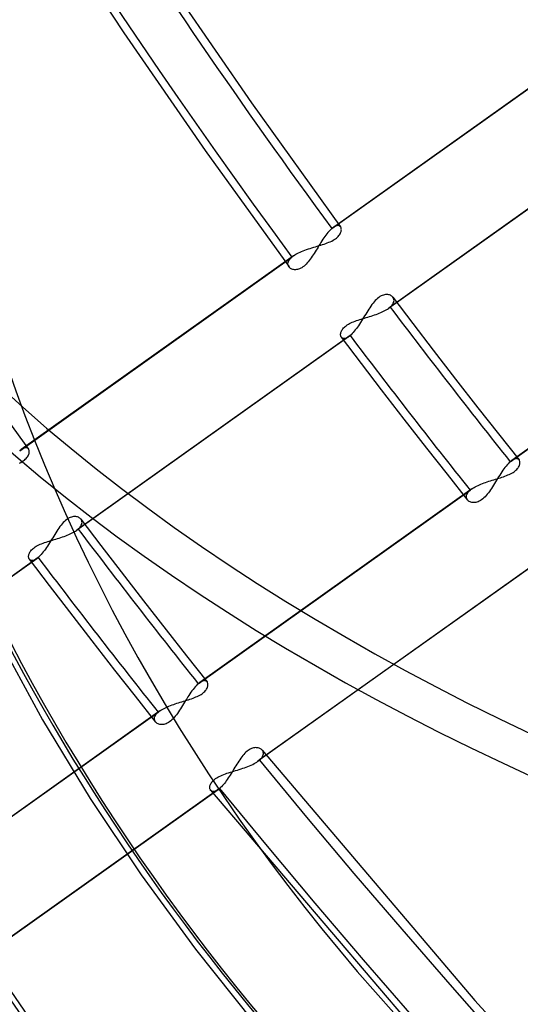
# Model space of a CAD drawing. Header units: millimetres. Extents: x -163 to 160, y -206 to 203.
# Tile 25 of 97: x -42 to -32, y -31 to -12. Entities that reach past the tile are written whole.
import ezdxf

# ---------------------------------------------------------------- set-up
doc = ezdxf.new("R2010")
doc.units = ezdxf.units.MM
doc.layers.add('MAIN-1', color=7, linetype='Continuous')
doc.layers.add('MAIN-2', color=7, linetype='Continuous')

msp = doc.modelspace()

# ---------------------------------------------------------------- linework, layer by layer
at = {"layer": 'MAIN-1'}
for centre, major_axis, start_param, end_param in [((-0.5, -0.433), (86.414, -99.783), 0.713724, 3.388402), ((-27, -23.383), (-83.796, 96.759), 0, 2.284521), ((-27, -23.383), (83.141, -96.003), -3.141592, -0.857072), ((-19.2, -16.628), (18.707, -21.601), 0.713724, 3.141578), ((-24, -20.785), (-18.052, 20.845), -0.857072, 2.284521)]:
    msp.add_ellipse(centre, major_axis=major_axis, ratio=0.75, start_param=start_param, end_param=end_param, dxfattribs=at)
at = {"layer": 'MAIN-2'}
for p, q in [((-41.592, -9.96), (-40.061, -12.271)), ((-39.263, -11.184), (-37.582, -13.629)), ((-40.061, -12.271), (-38.48, -14.561)), ((-36.018, -16.077), (-30.726, -12.313)), ((-30.693, -12.287), (-35.988, -16.054)), ((-37.582, -13.629), (-35.846, -16.045)), ((-29.623, -13.864), (-34.915, -17.629)), ((-29.593, -13.84), (-34.883, -17.603)), ((-38.48, -14.561), (-36.85, -16.823)), ((-36.018, -16.077), (-36.036, -16.094)), ((-36.013, -16.073), (-36.018, -16.077)), ((-36.008, -16.069), (-36.013, -16.073)), ((-36.003, -16.065), (-36.008, -16.069)), ((-35.998, -16.061), (-36.003, -16.065)), ((-35.993, -16.057), (-35.998, -16.061)), ((-35.988, -16.054), (-35.993, -16.057)), ((-35.969, -16.041), (-35.988, -16.054)), ((-35.951, -16.032), (-35.969, -16.041)), ((-35.934, -16.025), (-35.951, -16.032)), ((-35.917, -16.02), (-35.934, -16.025)), ((-35.902, -16.018), (-35.917, -16.02)), ((-35.889, -16.019), (-35.902, -16.018)), ((-35.876, -16.022), (-35.889, -16.019)), ((-35.865, -16.027), (-35.876, -16.022)), ((-35.856, -16.034), (-35.865, -16.027)), ((-35.848, -16.043), (-35.856, -16.034)), ((-35.842, -16.052), (-35.848, -16.043)), ((-35.837, -16.063), (-35.842, -16.052)), ((-35.834, -16.075), (-35.837, -16.063)), ((-35.833, -16.088), (-35.834, -16.075)), ((-36.17, -16.257), (-36.19, -16.285)), ((-36.151, -16.23), (-36.17, -16.257)), ((-36.131, -16.203), (-36.151, -16.23)), ((-36.112, -16.178), (-36.131, -16.203)), ((-36.093, -16.155), (-36.112, -16.178)), ((-36.074, -16.133), (-36.093, -16.155)), ((-36.055, -16.112), (-36.074, -16.133)), ((-36.036, -16.094), (-36.055, -16.112)), ((-35.947, -16.275), (-35.927, -16.26)), ((-35.927, -16.26), (-35.909, -16.244)), ((-35.909, -16.244), (-35.892, -16.228)), ((-35.892, -16.228), (-35.878, -16.211)), ((-35.878, -16.211), (-35.866, -16.195)), ((-35.866, -16.195), (-35.856, -16.178)), ((-35.856, -16.178), (-35.848, -16.162)), ((-35.848, -16.162), (-35.841, -16.146)), ((-35.841, -16.146), (-35.837, -16.131)), ((-35.837, -16.131), (-35.834, -16.116)), ((-35.834, -16.116), (-35.832, -16.102)), ((-35.832, -16.102), (-35.833, -16.088)), ((-36.473, -16.472), (-36.439, -16.461)), ((-36.439, -16.461), (-36.405, -16.45)), ((-36.405, -16.45), (-36.37, -16.439)), ((-36.37, -16.439), (-36.336, -16.429)), ((-36.336, -16.429), (-36.301, -16.419)), ((-36.285, -16.436), (-36.304, -16.467)), ((-36.301, -16.419), (-36.267, -16.408)), ((-36.267, -16.405), (-36.285, -16.436)), ((-36.247, -16.375), (-36.267, -16.405)), ((-36.267, -16.408), (-36.234, -16.398)), ((-36.228, -16.344), (-36.247, -16.375)), ((-36.234, -16.398), (-36.201, -16.388)), ((-36.209, -16.315), (-36.228, -16.344)), ((-36.19, -16.285), (-36.209, -16.315)), ((-36.201, -16.388), (-36.168, -16.377)), ((-36.168, -16.377), (-36.137, -16.366)), ((-36.137, -16.366), (-36.106, -16.355)), ((-36.106, -16.355), (-36.076, -16.343)), ((-36.076, -16.343), (-36.047, -16.331)), ((-36.047, -16.331), (-36.02, -16.318)), ((-36.02, -16.318), (-35.993, -16.304)), ((-35.993, -16.304), (-35.969, -16.29)), ((-35.969, -16.29), (-35.947, -16.275)), ((-42.087, -20.395), (-36.796, -16.631)), ((-36.763, -16.605), (-42.058, -20.372)), ((-36.83, -16.665), (-36.814, -16.648)), ((-36.814, -16.648), (-36.796, -16.631)), ((-36.796, -16.631), (-36.791, -16.627)), ((-36.791, -16.627), (-36.786, -16.622)), ((-36.786, -16.622), (-36.78, -16.618)), ((-36.78, -16.618), (-36.775, -16.614)), ((-36.775, -16.614), (-36.769, -16.609)), ((-36.769, -16.609), (-36.763, -16.605)), ((-36.763, -16.605), (-36.74, -16.59)), ((-36.74, -16.59), (-36.716, -16.575)), ((-36.716, -16.575), (-36.69, -16.561)), ((-36.69, -16.561), (-36.663, -16.547)), ((-36.663, -16.547), (-36.634, -16.533)), ((-36.634, -16.533), (-36.604, -16.52)), ((-36.604, -16.52), (-36.572, -16.508)), ((-36.572, -16.508), (-36.54, -16.495)), ((-36.54, -16.495), (-36.507, -16.484)), ((-36.507, -16.484), (-36.473, -16.472)), ((-36.417, -16.643), (-36.436, -16.67)), ((-36.398, -16.615), (-36.417, -16.643)), ((-36.379, -16.587), (-36.398, -16.615)), ((-36.36, -16.558), (-36.379, -16.587)), ((-36.342, -16.528), (-36.36, -16.558)), ((-36.323, -16.498), (-36.342, -16.528)), ((-36.304, -16.467), (-36.323, -16.498)), ((-36.871, -16.75), (-36.868, -16.733)), ((-36.871, -16.765), (-36.871, -16.75)), ((-36.87, -16.781), (-36.871, -16.765)), ((-36.866, -16.795), (-36.87, -16.781)), ((-36.868, -16.733), (-36.862, -16.717)), ((-36.86, -16.809), (-36.866, -16.795)), ((-36.862, -16.717), (-36.854, -16.7)), ((-36.851, -16.822), (-36.86, -16.809)), ((-36.854, -16.7), (-36.843, -16.682)), ((-36.842, -16.832), (-36.851, -16.822)), ((-36.843, -16.682), (-36.83, -16.665)), ((-36.832, -16.842), (-36.842, -16.832)), ((-36.82, -16.851), (-36.832, -16.842)), ((-36.6, -16.837), (-36.621, -16.849)), ((-36.579, -16.822), (-36.6, -16.837)), ((-36.558, -16.806), (-36.579, -16.822)), ((-36.537, -16.788), (-36.558, -16.806)), ((-36.516, -16.767), (-36.537, -16.788)), ((-36.495, -16.745), (-36.516, -16.767)), ((-36.475, -16.722), (-36.495, -16.745)), ((-36.455, -16.697), (-36.475, -16.722)), ((-36.436, -16.67), (-36.455, -16.697)), ((-27.227, -16.821), (-32.52, -20.586)), ((-36.807, -16.859), (-36.82, -16.851)), ((-36.792, -16.865), (-36.807, -16.859)), ((-36.776, -16.87), (-36.792, -16.865)), ((-36.76, -16.874), (-36.776, -16.87)), ((-36.742, -16.876), (-36.76, -16.874)), ((-36.723, -16.877), (-36.742, -16.876)), ((-36.704, -16.875), (-36.723, -16.877)), ((-36.684, -16.872), (-36.704, -16.875)), ((-36.664, -16.866), (-36.684, -16.872)), ((-36.643, -16.859), (-36.664, -16.866)), ((-36.621, -16.849), (-36.643, -16.859)), ((-32.549, -20.61), (-27.26, -16.847)), ((-35.105, -17.415), (-35.127, -17.433)), ((-35.082, -17.399), (-35.105, -17.415)), ((-35.059, -17.386), (-35.082, -17.399)), ((-35.036, -17.376), (-35.059, -17.386)), ((-35.014, -17.368), (-35.036, -17.376)), ((-34.992, -17.363), (-35.014, -17.368)), ((-34.971, -17.359), (-34.992, -17.363)), ((-34.95, -17.359), (-34.971, -17.359)), ((-34.931, -17.36), (-34.95, -17.359)), ((-34.912, -17.363), (-34.931, -17.36)), ((-34.895, -17.367), (-34.912, -17.363)), ((-34.879, -17.374), (-34.895, -17.367)), ((-34.864, -17.381), (-34.879, -17.374)), ((-34.85, -17.391), (-34.864, -17.381)), ((-34.838, -17.401), (-34.85, -17.391)), ((-34.828, -17.413), (-34.838, -17.401)), ((-34.829, -17.411), (-34.44, -17.925)), ((-34.819, -17.427), (-34.828, -17.413)), ((-35.258, -17.584), (-35.279, -17.614)), ((-35.237, -17.555), (-35.258, -17.584)), ((-35.216, -17.527), (-35.237, -17.555)), ((-35.194, -17.501), (-35.216, -17.527)), ((-35.173, -17.476), (-35.194, -17.501)), ((-35.15, -17.453), (-35.173, -17.476)), ((-35.127, -17.433), (-35.15, -17.453)), ((-34.893, -17.612), (-34.888, -17.607)), ((-34.888, -17.607), (-34.883, -17.603)), ((-34.883, -17.603), (-34.863, -17.584)), ((-34.863, -17.584), (-34.846, -17.566)), ((-34.846, -17.566), (-34.832, -17.547)), ((-34.832, -17.547), (-34.822, -17.528)), ((-34.822, -17.528), (-34.814, -17.51)), ((-34.813, -17.442), (-34.819, -17.427)), ((-34.814, -17.51), (-34.809, -17.492)), ((-34.809, -17.458), (-34.813, -17.442)), ((-34.808, -17.475), (-34.809, -17.458)), ((-34.809, -17.492), (-34.808, -17.475)), ((-35.379, -17.774), (-35.399, -17.807)), ((-35.359, -17.741), (-35.379, -17.774)), ((-35.339, -17.709), (-35.359, -17.741)), ((-35.349, -17.807), (-35.316, -17.797)), ((-35.319, -17.677), (-35.339, -17.709)), ((-35.299, -17.645), (-35.319, -17.677)), ((-35.316, -17.797), (-35.283, -17.787)), ((-35.279, -17.614), (-35.299, -17.645)), ((-35.283, -17.787), (-35.251, -17.777)), ((-35.251, -17.777), (-35.218, -17.766)), ((-35.218, -17.766), (-35.187, -17.756)), ((-35.187, -17.756), (-35.155, -17.745)), ((-35.155, -17.745), (-35.124, -17.733)), ((-35.124, -17.733), (-35.094, -17.722)), ((-35.094, -17.722), (-35.065, -17.71)), ((-35.065, -17.71), (-35.037, -17.697)), ((-35.037, -17.697), (-35.01, -17.684)), ((-35.01, -17.684), (-34.984, -17.671)), ((-34.984, -17.671), (-34.96, -17.657)), ((-34.96, -17.657), (-34.937, -17.643)), ((-34.937, -17.643), (-34.916, -17.629)), ((-34.916, -17.629), (-34.91, -17.625)), ((-34.91, -17.625), (-34.904, -17.62)), ((-34.904, -17.62), (-34.898, -17.616)), ((-34.898, -17.616), (-34.893, -17.612)), ((-35.789, -18.008), (-35.774, -17.993)), ((-35.774, -17.993), (-35.757, -17.978)), ((-35.757, -17.978), (-35.739, -17.964)), ((-35.739, -17.964), (-35.718, -17.95)), ((-35.718, -17.95), (-35.696, -17.937)), ((-35.696, -17.937), (-35.673, -17.924)), ((-35.673, -17.924), (-35.648, -17.911)), ((-35.648, -17.911), (-35.621, -17.899)), ((-35.621, -17.899), (-35.594, -17.888)), ((-35.594, -17.888), (-35.566, -17.877)), ((-35.566, -17.877), (-35.537, -17.866)), ((-35.52, -17.993), (-35.54, -18.021)), ((-35.537, -17.866), (-35.507, -17.856)), ((-35.499, -17.964), (-35.52, -17.993)), ((-35.507, -17.856), (-35.476, -17.846)), ((-35.479, -17.934), (-35.499, -17.964)), ((-35.459, -17.903), (-35.479, -17.934)), ((-35.476, -17.846), (-35.445, -17.836)), ((-35.439, -17.871), (-35.459, -17.903)), ((-35.445, -17.836), (-35.413, -17.827)), ((-35.419, -17.839), (-35.439, -17.871)), ((-35.399, -17.807), (-35.419, -17.839)), ((-35.413, -17.827), (-35.381, -17.817)), ((-35.381, -17.817), (-35.349, -17.807)), ((-34.44, -17.925), (-34.048, -18.438)), ((-35.69, -18.179), (-40.982, -21.944)), ((-35.66, -18.156), (-40.95, -21.919)), ((-35.848, -18.138), (-35.847, -18.126)), ((-35.847, -18.151), (-35.848, -18.138)), ((-35.847, -18.126), (-35.845, -18.112)), ((-35.845, -18.162), (-35.847, -18.151)), ((-35.845, -18.112), (-35.842, -18.098)), ((-35.842, -18.173), (-35.845, -18.162)), ((-35.842, -18.098), (-35.837, -18.084)), ((-35.837, -18.183), (-35.842, -18.173)), ((-35.837, -18.084), (-35.831, -18.069)), ((-35.832, -18.191), (-35.837, -18.183)), ((-35.831, -18.069), (-35.823, -18.054)), ((-35.823, -18.054), (-35.813, -18.039)), ((-35.813, -18.039), (-35.802, -18.023)), ((-35.802, -18.023), (-35.789, -18.008)), ((-35.69, -18.18), (-35.707, -18.191)), ((-35.685, -18.176), (-35.69, -18.18)), ((-35.68, -18.172), (-35.685, -18.176)), ((-35.675, -18.169), (-35.68, -18.172)), ((-35.67, -18.165), (-35.675, -18.169)), ((-35.665, -18.161), (-35.67, -18.165)), ((-35.66, -18.156), (-35.665, -18.161)), ((-35.641, -18.139), (-35.66, -18.156)), ((-35.621, -18.119), (-35.641, -18.139)), ((-35.601, -18.097), (-35.621, -18.119)), ((-35.581, -18.073), (-35.601, -18.097)), ((-35.561, -18.048), (-35.581, -18.073)), ((-35.54, -18.021), (-35.561, -18.048)), ((-35.833, -18.189), (-35.446, -18.701)), ((-35.824, -18.2), (-35.832, -18.191)), ((-35.816, -18.206), (-35.824, -18.2)), ((-35.806, -18.211), (-35.816, -18.206)), ((-35.795, -18.214), (-35.806, -18.211)), ((-35.782, -18.216), (-35.795, -18.214)), ((-35.769, -18.215), (-35.782, -18.216)), ((-35.755, -18.212), (-35.769, -18.215)), ((-35.74, -18.207), (-35.755, -18.212)), ((-35.724, -18.2), (-35.74, -18.207)), ((-35.707, -18.191), (-35.724, -18.2)), ((-34.048, -18.438), (-33.613, -19.001)), ((-35.446, -18.701), (-35.056, -19.211)), ((-43.024, -18.841), (-41.916, -20.362)), ((-33.613, -19.001), (-33.176, -19.562)), ((-35.056, -19.211), (-34.617, -19.779)), ((-33.176, -19.562), (-32.776, -20.069)), ((-34.617, -19.779), (-34.175, -20.346)), ((-32.776, -20.069), (-32.375, -20.574)), ((-42.082, -20.391), (-42.087, -20.395)), ((-42.077, -20.386), (-42.082, -20.391)), ((-42.072, -20.382), (-42.077, -20.386)), ((-42.067, -20.379), (-42.072, -20.382)), ((-42.063, -20.375), (-42.067, -20.379)), ((-42.058, -20.371), (-42.063, -20.375)), ((-42.039, -20.359), (-42.058, -20.371)), ((-42.021, -20.349), (-42.039, -20.359)), ((-42.003, -20.342), (-42.021, -20.349)), ((-41.987, -20.338), (-42.003, -20.342)), ((-41.972, -20.336), (-41.987, -20.338)), ((-41.958, -20.336), (-41.972, -20.336)), ((-41.946, -20.339), (-41.958, -20.336)), ((-41.935, -20.344), (-41.946, -20.339)), ((-41.925, -20.351), (-41.935, -20.344)), ((-41.917, -20.36), (-41.925, -20.351)), ((-41.925, -20.496), (-41.917, -20.48)), ((-41.911, -20.37), (-41.917, -20.36)), ((-41.917, -20.48), (-41.911, -20.464)), ((-41.907, -20.381), (-41.911, -20.37)), ((-41.911, -20.464), (-41.906, -20.448)), ((-41.904, -20.392), (-41.907, -20.381)), ((-41.906, -20.448), (-41.903, -20.433)), ((-41.902, -20.405), (-41.904, -20.392)), ((-41.903, -20.433), (-41.902, -20.419)), ((-41.902, -20.419), (-41.902, -20.405)), ((-34.175, -20.346), (-33.777, -20.851)), ((-42.089, -20.635), (-42.063, -20.621)), ((-42.063, -20.621), (-42.039, -20.607)), ((-42.039, -20.607), (-42.017, -20.592)), ((-42.017, -20.592), (-41.996, -20.577)), ((-41.996, -20.577), (-41.978, -20.561)), ((-41.978, -20.561), (-41.962, -20.545)), ((-41.962, -20.545), (-41.947, -20.529)), ((-41.947, -20.529), (-41.935, -20.512)), ((-41.935, -20.512), (-41.925, -20.496)), ((-32.609, -20.669), (-32.629, -20.693)), ((-32.589, -20.647), (-32.609, -20.669)), ((-32.569, -20.627), (-32.589, -20.647)), ((-32.549, -20.61), (-32.569, -20.627)), ((-32.544, -20.605), (-32.549, -20.61)), ((-32.539, -20.601), (-32.544, -20.605)), ((-32.534, -20.597), (-32.539, -20.601)), ((-32.529, -20.593), (-32.534, -20.597)), ((-32.524, -20.59), (-32.529, -20.593)), ((-32.52, -20.586), (-32.524, -20.59)), ((-32.502, -20.575), (-32.52, -20.586)), ((-32.485, -20.565), (-32.502, -20.575)), ((-32.469, -20.558), (-32.485, -20.565)), ((-32.454, -20.553), (-32.469, -20.558)), ((-32.44, -20.55), (-32.454, -20.553)), ((-32.426, -20.549), (-32.44, -20.55)), ((-32.414, -20.551), (-32.426, -20.549)), ((-32.403, -20.554), (-32.414, -20.551)), ((-32.392, -20.558), (-32.403, -20.554)), ((-32.383, -20.565), (-32.392, -20.558)), ((-32.376, -20.573), (-32.383, -20.565)), ((-32.37, -20.582), (-32.376, -20.573)), ((-32.365, -20.592), (-32.37, -20.582)), ((-32.37, -20.683), (-32.365, -20.668)), ((-32.362, -20.603), (-32.365, -20.592)), ((-32.365, -20.668), (-32.361, -20.654)), ((-32.359, -20.614), (-32.362, -20.603)), ((-32.361, -20.654), (-32.359, -20.64)), ((-32.359, -20.627), (-32.359, -20.614)), ((-32.359, -20.64), (-32.359, -20.627)), ((-33.777, -20.851), (-33.378, -21.354)), ((-32.732, -20.836), (-32.753, -20.868)), ((-32.712, -20.805), (-32.732, -20.836)), ((-32.691, -20.775), (-32.712, -20.805)), ((-32.671, -20.746), (-32.691, -20.775)), ((-32.65, -20.719), (-32.671, -20.746)), ((-32.629, -20.693), (-32.65, -20.719)), ((-32.594, -20.867), (-32.567, -20.856)), ((-32.567, -20.856), (-32.541, -20.843)), ((-32.541, -20.843), (-32.517, -20.83)), ((-32.517, -20.83), (-32.494, -20.817)), ((-32.494, -20.817), (-32.473, -20.803)), ((-32.473, -20.803), (-32.454, -20.789)), ((-32.454, -20.789), (-32.437, -20.775)), ((-32.437, -20.775), (-32.421, -20.759)), ((-32.421, -20.759), (-32.407, -20.744)), ((-32.407, -20.744), (-32.395, -20.729)), ((-32.395, -20.729), (-32.385, -20.713)), ((-32.385, -20.713), (-32.376, -20.698)), ((-32.376, -20.698), (-32.37, -20.683)), ((-33.146, -21.057), (-33.118, -21.045)), ((-33.118, -21.045), (-33.088, -21.033)), ((-33.088, -21.033), (-33.057, -21.022)), ((-33.057, -21.022), (-33.026, -21.011)), ((-33.026, -21.011), (-32.995, -21)), ((-32.995, -21), (-32.963, -20.989)), ((-32.963, -20.989), (-32.93, -20.979)), ((-32.93, -20.979), (-32.898, -20.969)), ((-32.898, -20.969), (-32.866, -20.959)), ((-32.853, -21.032), (-32.873, -21.064)), ((-32.866, -20.959), (-32.834, -20.949)), ((-32.833, -20.999), (-32.853, -21.032)), ((-32.834, -20.949), (-32.802, -20.94)), ((-32.813, -20.966), (-32.833, -20.999)), ((-32.793, -20.933), (-32.813, -20.966)), ((-32.802, -20.94), (-32.771, -20.93)), ((-32.773, -20.9), (-32.793, -20.933)), ((-32.753, -20.868), (-32.773, -20.9)), ((-32.771, -20.93), (-32.74, -20.92)), ((-32.74, -20.92), (-32.709, -20.91)), ((-32.709, -20.91), (-32.679, -20.9)), ((-32.679, -20.9), (-32.65, -20.89)), ((-32.65, -20.89), (-32.622, -20.879)), ((-32.622, -20.879), (-32.594, -20.867)), ((-38.616, -24.925), (-33.327, -21.163)), ((-33.294, -21.137), (-38.587, -24.902)), ((-33.396, -21.256), (-33.388, -21.238)), ((-33.388, -21.238), (-33.378, -21.219)), ((-33.378, -21.219), (-33.364, -21.2)), ((-33.364, -21.2), (-33.347, -21.182)), ((-33.347, -21.182), (-33.327, -21.163)), ((-33.327, -21.163), (-33.322, -21.158)), ((-33.322, -21.158), (-33.317, -21.154)), ((-33.317, -21.154), (-33.311, -21.15)), ((-33.311, -21.15), (-33.306, -21.145)), ((-33.306, -21.145), (-33.3, -21.141)), ((-33.3, -21.141), (-33.294, -21.137)), ((-33.294, -21.137), (-33.273, -21.123)), ((-33.273, -21.123), (-33.251, -21.109)), ((-33.251, -21.109), (-33.227, -21.095)), ((-33.227, -21.095), (-33.201, -21.082)), ((-33.201, -21.082), (-33.174, -21.069)), ((-33.174, -21.069), (-33.146, -21.057)), ((-32.994, -21.242), (-33.016, -21.268)), ((-32.973, -21.215), (-32.994, -21.242)), ((-32.953, -21.187), (-32.973, -21.215)), ((-32.932, -21.157), (-32.953, -21.187)), ((-32.913, -21.127), (-32.932, -21.157)), ((-32.893, -21.096), (-32.913, -21.127)), ((-32.873, -21.064), (-32.893, -21.096)), ((-33.401, -21.291), (-33.4, -21.274)), ((-33.4, -21.308), (-33.401, -21.291)), ((-33.4, -21.274), (-33.396, -21.256)), ((-33.395, -21.323), (-33.4, -21.308)), ((-33.388, -21.338), (-33.395, -21.323)), ((-33.379, -21.352), (-33.388, -21.338)), ((-33.369, -21.363), (-33.379, -21.352)), ((-33.357, -21.373), (-33.369, -21.363)), ((-33.344, -21.382), (-33.357, -21.373)), ((-33.329, -21.389), (-33.344, -21.382)), ((-33.313, -21.395), (-33.329, -21.389)), ((-33.296, -21.4), (-33.313, -21.395)), ((-33.278, -21.403), (-33.296, -21.4)), ((-33.258, -21.404), (-33.278, -21.403)), ((-33.238, -21.403), (-33.258, -21.404)), ((-33.217, -21.4), (-33.238, -21.403)), ((-33.195, -21.395), (-33.217, -21.4)), ((-33.173, -21.388), (-33.195, -21.395)), ((-33.15, -21.378), (-33.173, -21.388)), ((-33.127, -21.365), (-33.15, -21.378)), ((-33.105, -21.351), (-33.127, -21.365)), ((-33.082, -21.333), (-33.105, -21.351)), ((-33.06, -21.314), (-33.082, -21.333)), ((-33.037, -21.292), (-33.06, -21.314)), ((-33.016, -21.268), (-33.037, -21.292)), ((-41.262, -21.816), (-41.283, -21.843)), ((-41.24, -21.792), (-41.262, -21.816)), ((-41.217, -21.769), (-41.24, -21.792)), ((-41.195, -21.749), (-41.217, -21.769)), ((-41.172, -21.731), (-41.195, -21.749)), ((-41.149, -21.715), (-41.172, -21.731)), ((-41.126, -21.702), (-41.149, -21.715)), ((-41.104, -21.692), (-41.126, -21.702)), ((-41.081, -21.684), (-41.104, -21.692)), ((-41.059, -21.678), (-41.081, -21.684)), ((-41.038, -21.675), (-41.059, -21.678)), ((-41.017, -21.674), (-41.038, -21.675)), ((-40.998, -21.675), (-41.017, -21.674)), ((-40.979, -21.678), (-40.998, -21.675)), ((-40.962, -21.683), (-40.979, -21.678)), ((-40.946, -21.689), (-40.962, -21.683)), ((-40.931, -21.697), (-40.946, -21.689)), ((-40.917, -21.706), (-40.931, -21.697)), ((-40.905, -21.717), (-40.917, -21.706)), ((-40.895, -21.728), (-40.905, -21.717)), ((-40.896, -21.727), (-40.507, -22.241)), ((-40.886, -21.742), (-40.895, -21.728)), ((-40.88, -21.757), (-40.886, -21.742)), ((-40.881, -21.826), (-40.876, -21.808)), ((-40.876, -21.773), (-40.88, -21.757)), ((-40.875, -21.79), (-40.876, -21.773)), ((-40.876, -21.808), (-40.875, -21.79)), ((-41.386, -21.992), (-41.406, -22.025)), ((-41.366, -21.961), (-41.386, -21.992)), ((-41.346, -21.93), (-41.366, -21.961)), ((-41.325, -21.9), (-41.346, -21.93)), ((-41.304, -21.871), (-41.325, -21.9)), ((-41.283, -21.843), (-41.304, -21.871)), ((-41.132, -22.025), (-41.104, -22.013)), ((-41.104, -22.013), (-41.077, -22)), ((-41.077, -22), (-41.051, -21.986)), ((-41.051, -21.986), (-41.027, -21.973)), ((-41.027, -21.973), (-41.004, -21.959)), ((-41.004, -21.959), (-40.983, -21.945)), ((-40.983, -21.945), (-40.977, -21.94)), ((-40.977, -21.94), (-40.971, -21.936)), ((-40.971, -21.936), (-40.966, -21.932)), ((-40.966, -21.932), (-40.96, -21.927)), ((-40.96, -21.927), (-40.955, -21.923)), ((-40.955, -21.923), (-40.95, -21.919)), ((-40.95, -21.919), (-40.93, -21.9)), ((-40.93, -21.9), (-40.913, -21.881)), ((-40.913, -21.881), (-40.899, -21.863)), ((-40.899, -21.863), (-40.889, -21.844)), ((-40.889, -21.844), (-40.881, -21.826)), ((-41.688, -22.215), (-41.661, -22.204)), ((-41.661, -22.204), (-41.633, -22.193)), ((-41.633, -22.193), (-41.604, -22.182)), ((-41.604, -22.182), (-41.574, -22.172)), ((-41.574, -22.172), (-41.543, -22.162)), ((-41.543, -22.162), (-41.512, -22.152)), ((-41.506, -22.187), (-41.526, -22.218)), ((-41.512, -22.152), (-41.48, -22.142)), ((-41.486, -22.155), (-41.506, -22.187)), ((-41.466, -22.122), (-41.486, -22.155)), ((-41.48, -22.142), (-41.448, -22.133)), ((-41.446, -22.09), (-41.466, -22.122)), ((-41.448, -22.133), (-41.416, -22.123)), ((-41.426, -22.057), (-41.446, -22.09)), ((-41.406, -22.025), (-41.426, -22.057)), ((-41.416, -22.123), (-41.383, -22.113)), ((-41.383, -22.113), (-41.351, -22.103)), ((-41.351, -22.103), (-41.318, -22.093)), ((-41.318, -22.093), (-41.286, -22.082)), ((-41.286, -22.082), (-41.254, -22.071)), ((-41.254, -22.071), (-41.222, -22.06)), ((-41.222, -22.06), (-41.191, -22.049)), ((-41.191, -22.049), (-41.161, -22.037)), ((-41.161, -22.037), (-41.132, -22.025)), ((-41.904, -22.399), (-41.898, -22.385)), ((-41.898, -22.385), (-41.89, -22.37)), ((-41.89, -22.37), (-41.881, -22.354)), ((-41.881, -22.354), (-41.869, -22.339)), ((-41.869, -22.339), (-41.856, -22.324)), ((-41.856, -22.324), (-41.841, -22.309)), ((-41.841, -22.309), (-41.824, -22.294)), ((-41.824, -22.294), (-41.806, -22.28)), ((-41.806, -22.28), (-41.786, -22.266)), ((-41.786, -22.266), (-41.764, -22.252)), ((-41.764, -22.252), (-41.74, -22.239)), ((-41.74, -22.239), (-41.715, -22.227)), ((-41.715, -22.227), (-41.688, -22.215)), ((-41.648, -22.389), (-41.668, -22.413)), ((-41.628, -22.364), (-41.648, -22.389)), ((-41.607, -22.337), (-41.628, -22.364)), ((-41.587, -22.309), (-41.607, -22.337)), ((-41.566, -22.279), (-41.587, -22.309)), ((-41.546, -22.249), (-41.566, -22.279)), ((-41.526, -22.218), (-41.546, -22.249)), ((-40.507, -22.241), (-40.115, -22.752)), ((-41.757, -22.495), (-47.049, -26.26)), ((-41.727, -22.472), (-47.016, -26.234)), ((-41.915, -22.454), (-41.914, -22.441)), ((-41.914, -22.466), (-41.915, -22.454)), ((-41.914, -22.441), (-41.912, -22.428)), ((-41.912, -22.478), (-41.914, -22.466)), ((-41.912, -22.428), (-41.909, -22.414)), ((-41.909, -22.489), (-41.912, -22.478)), ((-41.909, -22.414), (-41.904, -22.399)), ((-41.904, -22.498), (-41.909, -22.489)), ((-41.899, -22.507), (-41.904, -22.498)), ((-41.9, -22.505), (-41.512, -23.016)), ((-41.891, -22.515), (-41.899, -22.507)), ((-41.883, -22.522), (-41.891, -22.515)), ((-41.873, -22.527), (-41.883, -22.522)), ((-41.862, -22.53), (-41.873, -22.527)), ((-41.85, -22.531), (-41.862, -22.53)), ((-41.836, -22.531), (-41.85, -22.531)), ((-41.822, -22.528), (-41.836, -22.531)), ((-41.807, -22.523), (-41.822, -22.528)), ((-41.791, -22.516), (-41.807, -22.523)), ((-41.774, -22.507), (-41.791, -22.516)), ((-41.757, -22.495), (-41.774, -22.507)), ((-41.752, -22.492), (-41.757, -22.495)), ((-41.747, -22.488), (-41.752, -22.492)), ((-41.742, -22.484), (-41.747, -22.488)), ((-41.737, -22.48), (-41.742, -22.484)), ((-41.732, -22.476), (-41.737, -22.48)), ((-41.727, -22.472), (-41.732, -22.476)), ((-41.708, -22.454), (-41.727, -22.472)), ((-41.688, -22.434), (-41.708, -22.454)), ((-41.668, -22.413), (-41.688, -22.434)), ((-40.115, -22.752), (-39.68, -23.316)), ((-32.159, -22.667), (-37.454, -26.434)), ((-32.13, -22.644), (-37.421, -26.408)), ((-41.512, -23.016), (-41.122, -23.526)), ((-39.68, -23.316), (-39.242, -23.878)), ((-41.122, -23.526), (-40.683, -24.094)), ((-39.242, -23.878), (-38.843, -24.385)), ((-42.493, -24.075), (-41.643, -25.628)), ((-40.683, -24.094), (-40.242, -24.661)), ((-38.843, -24.385), (-38.442, -24.89)), ((-40.242, -24.661), (-39.844, -25.166)), ((-38.552, -24.881), (-38.569, -24.89)), ((-38.536, -24.874), (-38.552, -24.881)), ((-38.521, -24.869), (-38.536, -24.874)), ((-38.507, -24.866), (-38.521, -24.869)), ((-38.493, -24.865), (-38.507, -24.866)), ((-38.481, -24.866), (-38.493, -24.865)), ((-38.47, -24.869), (-38.481, -24.866)), ((-38.46, -24.874), (-38.47, -24.869)), ((-38.451, -24.881), (-38.46, -24.874)), ((-38.443, -24.889), (-38.451, -24.881)), ((-38.738, -25.062), (-38.758, -25.091)), ((-38.717, -25.035), (-38.738, -25.062)), ((-38.696, -25.009), (-38.717, -25.035)), ((-38.676, -24.985), (-38.696, -25.009)), ((-38.656, -24.963), (-38.676, -24.985)), ((-38.636, -24.943), (-38.656, -24.963)), ((-38.616, -24.925), (-38.636, -24.943)), ((-38.611, -24.921), (-38.616, -24.925)), ((-38.606, -24.917), (-38.611, -24.921)), ((-38.601, -24.913), (-38.606, -24.917)), ((-38.596, -24.909), (-38.601, -24.913)), ((-38.592, -24.905), (-38.596, -24.909)), ((-38.587, -24.902), (-38.592, -24.905)), ((-38.569, -24.89), (-38.587, -24.902)), ((-38.504, -25.09), (-38.488, -25.075)), ((-38.488, -25.075), (-38.474, -25.06)), ((-38.474, -25.06), (-38.462, -25.044)), ((-38.462, -25.044), (-38.452, -25.029)), ((-38.452, -25.029), (-38.443, -25.014)), ((-38.437, -24.898), (-38.443, -24.889)), ((-38.443, -25.014), (-38.437, -24.999)), ((-38.432, -24.907), (-38.437, -24.898)), ((-38.437, -24.999), (-38.432, -24.984)), ((-38.429, -24.918), (-38.432, -24.907)), ((-38.432, -24.984), (-38.428, -24.97)), ((-38.427, -24.93), (-38.429, -24.918)), ((-38.428, -24.97), (-38.426, -24.956)), ((-38.426, -24.943), (-38.427, -24.93)), ((-38.426, -24.956), (-38.426, -24.943)), ((-39.844, -25.166), (-39.445, -25.67)), ((-38.933, -25.275), (-38.901, -25.265)), ((-38.901, -25.265), (-38.869, -25.255)), ((-38.86, -25.249), (-38.88, -25.282)), ((-38.869, -25.255), (-38.838, -25.246)), ((-38.84, -25.216), (-38.86, -25.249)), ((-38.82, -25.183), (-38.84, -25.216)), ((-38.838, -25.246), (-38.807, -25.236)), ((-38.799, -25.151), (-38.82, -25.183)), ((-38.807, -25.236), (-38.776, -25.226)), ((-38.779, -25.121), (-38.799, -25.151)), ((-38.758, -25.091), (-38.779, -25.121)), ((-38.776, -25.226), (-38.747, -25.216)), ((-38.747, -25.216), (-38.717, -25.205)), ((-38.717, -25.205), (-38.689, -25.194)), ((-38.689, -25.194), (-38.661, -25.183)), ((-38.661, -25.183), (-38.634, -25.171)), ((-38.634, -25.171), (-38.608, -25.159)), ((-38.608, -25.159), (-38.584, -25.146)), ((-38.584, -25.146), (-38.561, -25.133)), ((-38.561, -25.133), (-38.541, -25.119)), ((-38.541, -25.119), (-38.521, -25.105)), ((-38.521, -25.105), (-38.504, -25.09)), ((-39.361, -25.453), (-44.654, -29.217)), ((-39.373, -25.461), (-39.367, -25.457)), ((-39.367, -25.457), (-39.361, -25.453)), ((-39.361, -25.453), (-39.34, -25.438)), ((-39.34, -25.438), (-39.318, -25.425)), ((-39.318, -25.425), (-39.294, -25.411)), ((-39.294, -25.411), (-39.268, -25.398)), ((-39.268, -25.398), (-39.241, -25.385)), ((-39.241, -25.385), (-39.214, -25.372)), ((-39.214, -25.372), (-39.185, -25.36)), ((-39.185, -25.36), (-39.155, -25.349)), ((-39.155, -25.349), (-39.124, -25.337)), ((-39.124, -25.337), (-39.093, -25.326)), ((-39.093, -25.326), (-39.062, -25.315)), ((-39.062, -25.315), (-39.03, -25.305)), ((-39.03, -25.305), (-38.997, -25.295)), ((-38.98, -25.442), (-39, -25.473)), ((-38.997, -25.295), (-38.965, -25.285)), ((-38.96, -25.411), (-38.98, -25.442)), ((-38.965, -25.285), (-38.933, -25.275)), ((-38.94, -25.38), (-38.96, -25.411)), ((-38.92, -25.347), (-38.94, -25.38)), ((-38.9, -25.314), (-38.92, -25.347)), ((-38.88, -25.282), (-38.9, -25.314)), ((-44.683, -29.241), (-39.394, -25.478)), ((-41.643, -25.628), (-40.715, -27.159)), ((-39.468, -25.607), (-39.467, -25.59)), ((-39.467, -25.623), (-39.468, -25.607)), ((-39.467, -25.59), (-39.463, -25.572)), ((-39.462, -25.639), (-39.467, -25.623)), ((-39.463, -25.572), (-39.455, -25.553)), ((-39.456, -25.654), (-39.462, -25.639)), ((-39.455, -25.553), (-39.445, -25.535)), ((-39.445, -25.535), (-39.431, -25.516)), ((-39.431, -25.516), (-39.414, -25.497)), ((-39.414, -25.497), (-39.394, -25.478)), ((-39.394, -25.478), (-39.389, -25.474)), ((-39.389, -25.474), (-39.384, -25.47)), ((-39.384, -25.47), (-39.378, -25.465)), ((-39.378, -25.465), (-39.373, -25.461)), ((-39.149, -25.649), (-39.172, -25.666)), ((-39.127, -25.629), (-39.149, -25.649)), ((-39.105, -25.607), (-39.127, -25.629)), ((-39.083, -25.583), (-39.105, -25.607)), ((-39.061, -25.558), (-39.083, -25.583)), ((-39.04, -25.531), (-39.061, -25.558)), ((-39.02, -25.502), (-39.04, -25.531)), ((-39, -25.473), (-39.02, -25.502)), ((-39.446, -25.667), (-39.456, -25.654)), ((-39.436, -25.678), (-39.446, -25.667)), ((-39.425, -25.688), (-39.436, -25.678)), ((-39.411, -25.697), (-39.425, -25.688)), ((-39.397, -25.705), (-39.411, -25.697)), ((-39.38, -25.711), (-39.397, -25.705)), ((-39.363, -25.716), (-39.38, -25.711)), ((-39.345, -25.719), (-39.363, -25.716)), ((-39.325, -25.72), (-39.345, -25.719)), ((-39.305, -25.719), (-39.325, -25.72)), ((-39.284, -25.716), (-39.305, -25.719)), ((-39.262, -25.711), (-39.284, -25.716)), ((-39.24, -25.704), (-39.262, -25.711)), ((-39.217, -25.694), (-39.24, -25.704)), ((-39.194, -25.681), (-39.217, -25.694)), ((-39.172, -25.666), (-39.194, -25.681)), ((-37.646, -26.222), (-37.667, -26.238)), ((-37.625, -26.208), (-37.646, -26.222)), ((-37.604, -26.196), (-37.625, -26.208)), ((-37.582, -26.186), (-37.604, -26.196)), ((-37.561, -26.179), (-37.582, -26.186)), ((-37.541, -26.173), (-37.561, -26.179)), ((-37.521, -26.17), (-37.541, -26.173)), ((-37.501, -26.168), (-37.521, -26.17)), ((-37.483, -26.169), (-37.501, -26.168)), ((-37.465, -26.17), (-37.483, -26.169)), ((-37.448, -26.174), (-37.465, -26.17)), ((-37.432, -26.178), (-37.448, -26.174)), ((-37.417, -26.184), (-37.432, -26.178)), ((-37.404, -26.192), (-37.417, -26.184)), ((-37.391, -26.2), (-37.404, -26.192)), ((-37.38, -26.209), (-37.391, -26.2)), ((-37.37, -26.22), (-37.38, -26.209)), ((-37.372, -26.218), (-33.234, -31.087)), ((-37.361, -26.232), (-37.37, -26.22)), ((-37.809, -26.402), (-37.828, -26.431)), ((-37.79, -26.375), (-37.809, -26.402)), ((-37.77, -26.348), (-37.79, -26.375)), ((-37.75, -26.323), (-37.77, -26.348)), ((-37.73, -26.299), (-37.75, -26.323)), ((-37.709, -26.277), (-37.73, -26.299)), ((-37.688, -26.256), (-37.709, -26.277)), ((-37.667, -26.238), (-37.688, -26.256)), ((-37.432, -26.417), (-37.426, -26.413)), ((-37.426, -26.413), (-37.421, -26.408)), ((-37.421, -26.408), (-37.403, -26.391)), ((-37.403, -26.391), (-37.387, -26.374)), ((-37.387, -26.374), (-37.374, -26.357)), ((-37.374, -26.357), (-37.364, -26.34)), ((-37.364, -26.34), (-37.356, -26.323)), ((-37.355, -26.246), (-37.361, -26.232)), ((-37.356, -26.323), (-37.351, -26.306)), ((-37.35, -26.26), (-37.355, -26.246)), ((-37.351, -26.306), (-37.348, -26.29)), ((-37.348, -26.275), (-37.35, -26.26)), ((-37.348, -26.29), (-37.348, -26.275)), ((-37.921, -26.58), (-37.939, -26.611)), ((-37.902, -26.55), (-37.921, -26.58)), ((-37.884, -26.519), (-37.902, -26.55)), ((-37.888, -26.614), (-37.853, -26.603)), ((-37.865, -26.489), (-37.884, -26.519)), ((-37.847, -26.46), (-37.865, -26.489)), ((-37.853, -26.603), (-37.818, -26.592)), ((-37.828, -26.431), (-37.847, -26.46)), ((-37.818, -26.592), (-37.783, -26.581)), ((-37.783, -26.581), (-37.749, -26.57)), ((-37.749, -26.57), (-37.715, -26.558)), ((-37.715, -26.558), (-37.681, -26.546)), ((-37.681, -26.546), (-37.649, -26.534)), ((-37.649, -26.534), (-37.617, -26.521)), ((-37.617, -26.521), (-37.586, -26.507)), ((-37.586, -26.507), (-37.556, -26.493)), ((-37.556, -26.493), (-37.528, -26.479)), ((-37.528, -26.479), (-37.502, -26.465)), ((-37.502, -26.465), (-37.477, -26.45)), ((-37.477, -26.45), (-37.455, -26.434)), ((-37.455, -26.434), (-37.449, -26.43)), ((-37.449, -26.43), (-37.443, -26.426)), ((-37.443, -26.426), (-37.437, -26.421)), ((-37.437, -26.421), (-37.432, -26.417)), ((-38.317, -26.801), (-38.299, -26.785)), ((-38.299, -26.785), (-38.278, -26.77)), ((-38.278, -26.77), (-38.256, -26.755)), ((-38.256, -26.755), (-38.232, -26.741)), ((-38.232, -26.741), (-38.206, -26.727)), ((-38.206, -26.727), (-38.178, -26.714)), ((-38.178, -26.714), (-38.149, -26.702)), ((-38.149, -26.702), (-38.119, -26.69)), ((-38.119, -26.69), (-38.088, -26.678)), ((-38.088, -26.678), (-38.056, -26.667)), ((-38.05, -26.786), (-38.069, -26.812)), ((-38.056, -26.667), (-38.024, -26.656)), ((-38.032, -26.758), (-38.05, -26.786)), ((-38.013, -26.73), (-38.032, -26.758)), ((-38.024, -26.656), (-37.991, -26.646)), ((-37.994, -26.701), (-38.013, -26.73)), ((-37.976, -26.671), (-37.994, -26.701)), ((-37.991, -26.646), (-37.957, -26.635)), ((-37.957, -26.641), (-37.976, -26.671)), ((-37.939, -26.611), (-37.957, -26.641)), ((-37.957, -26.635), (-37.923, -26.625)), ((-37.923, -26.625), (-37.888, -26.614)), ((-38.229, -26.985), (-43.523, -30.751)), ((-38.199, -26.962), (-43.49, -30.725)), ((-38.391, -26.941), (-38.39, -26.927)), ((-38.391, -26.955), (-38.391, -26.941)), ((-38.389, -26.967), (-38.391, -26.955)), ((-38.39, -26.927), (-38.388, -26.913)), ((-38.385, -26.979), (-38.389, -26.967)), ((-38.388, -26.913), (-38.384, -26.897)), ((-38.38, -26.989), (-38.385, -26.979)), ((-38.384, -26.897), (-38.378, -26.882)), ((-38.374, -26.999), (-38.38, -26.989)), ((-38.378, -26.882), (-38.37, -26.866)), ((-38.37, -26.866), (-38.36, -26.85)), ((-38.36, -26.85), (-38.348, -26.833)), ((-38.348, -26.833), (-38.333, -26.817)), ((-38.333, -26.817), (-38.317, -26.801)), ((-38.229, -26.985), (-38.248, -26.998)), ((-38.224, -26.982), (-38.229, -26.985)), ((-38.219, -26.978), (-38.224, -26.982)), ((-38.214, -26.974), (-38.219, -26.978)), ((-38.209, -26.97), (-38.214, -26.974)), ((-38.204, -26.966), (-38.209, -26.97)), ((-38.199, -26.962), (-38.204, -26.966)), ((-38.181, -26.945), (-38.199, -26.962)), ((-38.163, -26.927), (-38.181, -26.945)), ((-38.144, -26.907), (-38.163, -26.927)), ((-38.126, -26.885), (-38.144, -26.907)), ((-38.107, -26.862), (-38.126, -26.885)), ((-38.088, -26.838), (-38.107, -26.862)), ((-38.069, -26.812), (-38.088, -26.838)), ((-40.715, -27.159), (-39.724, -28.643)), ((-38.375, -26.997), (-33.833, -32.324)), ((-38.365, -27.007), (-38.374, -26.999)), ((-38.355, -27.014), (-38.365, -27.007)), ((-38.343, -27.019), (-38.355, -27.014)), ((-38.33, -27.022), (-38.343, -27.019)), ((-38.316, -27.022), (-38.33, -27.022)), ((-38.301, -27.02), (-38.316, -27.022)), ((-38.284, -27.015), (-38.301, -27.02)), ((-38.266, -27.008), (-38.284, -27.015)), ((-38.248, -26.998), (-38.266, -27.008)), ((-39.724, -28.643), (-38.667, -30.089)), ((-38.667, -30.089), (-37.545, -31.494)), ((-33.234, -31.087), (-28.902, -35.78))]:
    msp.add_line(p, q, dxfattribs=at)
for centre, major_axis, ratio, start_param, end_param in [((0, 0), (-85.76, 99.027), 0.75, -2.427868, 0.713724), ((31.524, 27.3), (-70.587, 81.507), 0.75, 0.713724, 1.463779), ((31.524, 27.3), (-64.102, 74.018), 0.75, 0.713724, 1.460202), ((0, 0), (-85.76, 99.027), 0.75, 0.713724, 3.855317), ((-0.5, -0.433), (86.414, -99.783), 0.75, -2.427868, -0.246809), ((-2.5, -2.165), (-83.796, 96.759), 0.75, 0.713724, 2.284521), ((1.8, 1.559), (-25.535, 29.485), 0.75, 0.619794, 2.284521), ((31.524, 27.3), (69.755, -80.546), 0.75, -1.843857, -1.678235), ((-19.2, -16.628), (-20.458, 23.623), 0.75, 0.474038, 2.284521), ((-18.95, -16.411), (-20.785, 24.001), 0.75, 0.713724, 2.284521), ((-19.2, -16.628), (18.707, -21.601), 0.75, -2.427868, -0.000014), ((-23.5, -20.352), (-18.707, 21.601), 0.75, 0.713724, 2.284521), ((31.524, 27.3), (69.755, -80.546), 0.75, -1.660349, -1.624591), ((31.524, 27.3), (-70.587, 81.507), 0.75, 1.481454, 1.516791), ((-11.691, -10.125), (37.318, -5.52), 0.560297, -2.474319, -1.177086), ((-12.309, -10.66), (37.318, -5.52), 0.560297, -2.452872, -1.153581), ((31.524, 27.3), (76.24, -88.035), 0.75, -1.658829, -1.626112), ((31.524, 27.3), (-77.072, 88.995), 0.75, 1.482941, 1.515304), ((31.524, 27.3), (76.24, -88.035), 0.75, -1.609749, -0.104395), ((31.524, 27.3), (-77.072, 88.995), 0.75, 1.531491, 3.037551), ((31.524, 27.3), (82.725, -95.523), 0.75, -1.612315, -1.244379)]:
    msp.add_ellipse(centre, major_axis=major_axis, ratio=ratio, start_param=start_param, end_param=end_param, dxfattribs=at)

doc.saveas('drawing.dxf')
